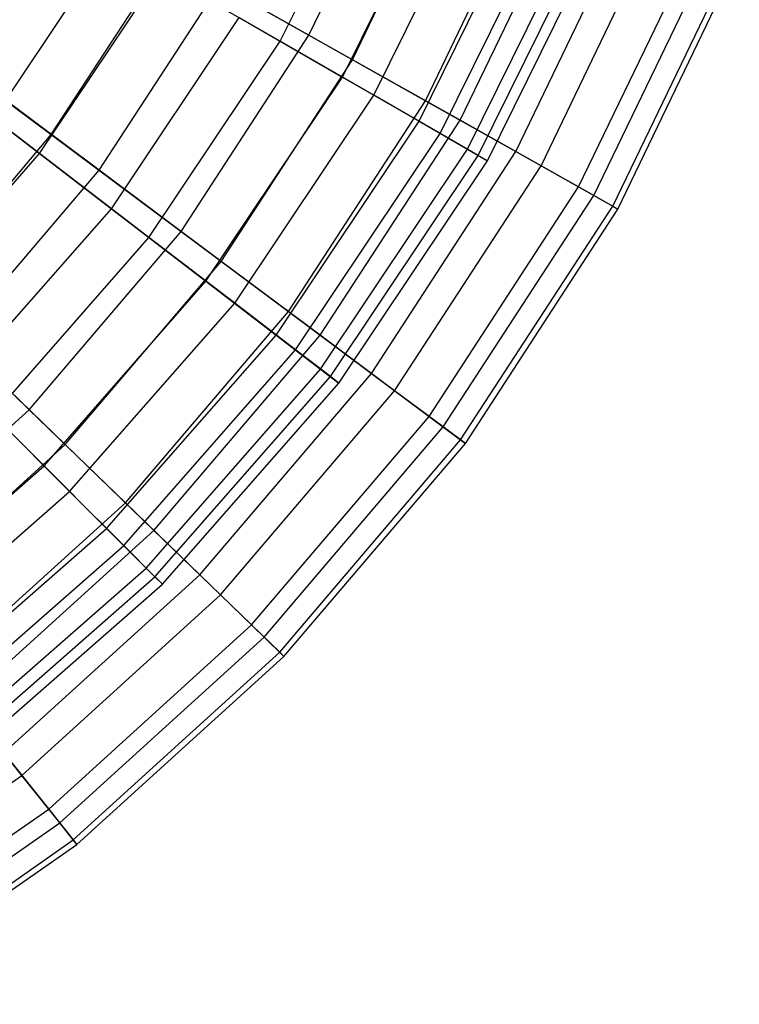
# Model space of a CAD drawing. Extents: x 0.2 to 40.1, y -6.7 to 6.7.
# Tile 241 of 256: x 20.2 to 21, y -5.5 to -4.4. Entities that reach past the tile are written whole.
import ezdxf

# ---------------------------------------------------------------- set-up
doc = ezdxf.new("R2010")
doc.units = 0
doc.header["$MEASUREMENT"] = 0
doc.layers.get('0').update_dxf_attribs({"color": 13, "linetype": 'CONTINUOUS'})

# ---------------------------------------------------------------- blocks, each defined once
blk = doc.blocks.new('SNOWBALL_XIV_PM3_STL')
at = {"color": 0}
for p, q in [((20.5116, -4.4131, 3.938), (20.6246, -4.1839, 3.938)), ((20.5116, -4.4131, 3.938), (20.6246, -4.1839, 3.938)), ((20.5426, -4.4066, 1.5808), (20.6525, -4.1783, 1.5808)), ((20.5426, -4.4066, 1.5808), (20.6525, -4.1783, 1.5808)), ((20.5898, -4.4332, 4.0804), (20.7027, -4.1987, 4.0804)), ((20.5898, -4.4332, 4.0804), (20.7027, -4.1987, 4.0804)), ((20.5789, -4.4519, 1.971), (20.6964, -4.2137, 1.971)), ((20.5789, -4.4519, 1.971), (20.6964, -4.2137, 1.971)), ((20.6128, -4.4715, 3.6724), (20.7326, -4.2287, 3.6724)), ((20.6128, -4.4715, 3.6724), (20.7326, -4.2287, 3.6724)), ((20.6687, -4.4776, 1.835), (20.7866, -4.2326, 1.835)), ((20.6687, -4.4776, 1.835), (20.7866, -4.2326, 1.835)), ((20.7062, -4.4987, 3.8201), (20.8265, -4.2488, 3.8201)), ((20.7062, -4.4987, 3.8201), (20.8265, -4.2488, 3.8201)), ((20.6617, -4.4997, 2.245), (20.7847, -4.2503, 2.245)), ((20.6617, -4.4997, 2.245), (20.7847, -4.2503, 2.245)), ((20.6846, -4.5129, 3.3942), (20.8091, -4.2604, 3.3942)), ((20.6846, -4.5129, 3.3942), (20.8091, -4.2604, 3.3942)), ((20.7142, -4.53, 2.5288), (20.8407, -4.2735, 2.5288)), ((20.7142, -4.53, 2.5288), (20.8407, -4.2735, 2.5288)), ((20.7258, -4.5367, 3.1079), (20.8531, -4.2786, 3.1079)), ((20.7258, -4.5367, 3.1079), (20.8531, -4.2786, 3.1079)), ((20.7664, -4.5326, 2.1052), (20.8906, -4.2747, 2.1052)), ((20.7664, -4.5326, 2.1052), (20.8906, -4.2747, 2.1052)), ((20.7357, -4.5424, 2.818), (20.8636, -4.2829, 2.818)), ((20.7357, -4.5424, 2.818), (20.8636, -4.2829, 2.818)), ((20.7936, -4.5479, 3.5453), (20.9195, -4.2865, 3.5453)), ((20.7936, -4.5479, 3.5453), (20.9195, -4.2865, 3.5453)), ((20.2018, -4.4966, 1.4692), (20.3283, -4.3072, 1.4692)), ((20.2018, -4.4966, 1.4692), (20.3283, -4.3072, 1.4692)), ((20.8343, -4.5708, 2.3872), (20.9628, -4.304, 2.3872)), ((20.8343, -4.5708, 2.3872), (20.9628, -4.304, 2.3872)), ((20.8508, -4.5801, 3.2602), (20.9803, -4.3111, 3.2602)), ((20.8508, -4.5801, 3.2602), (20.9803, -4.3111, 3.2602)), ((20.2641, -4.5142, 1.3464), (20.3901, -4.3207, 1.3464)), ((20.2641, -4.5142, 1.3464), (20.3901, -4.3207, 1.3464)), ((20.3901, -4.3207, 1.3464), (20.5426, -4.4066, 1.5808)), ((20.3901, -4.3207, 1.3464), (20.5426, -4.4066, 1.5808)), ((20.8713, -4.5917, 2.6767), (21.0021, -4.3199, 2.6767)), ((20.8713, -4.5917, 2.6767), (21.0021, -4.3199, 2.6767)), ((20.8768, -4.5948, 2.9692), (21.008, -4.3223, 2.9692)), ((20.8768, -4.5948, 2.9692), (21.008, -4.3223, 2.9692)), ((20.2514, -4.5347, 4.187), (20.3825, -4.3385, 4.187)), ((20.2514, -4.5347, 4.187), (20.3825, -4.3385, 4.187)), ((20.5116, -4.4131, 3.938), (20.3825, -4.3385, 4.187)), ((20.5116, -4.4131, 3.938), (20.3825, -4.3385, 4.187)), ((20.3159, -4.5528, 4.3222), (20.4463, -4.3523, 4.3222)), ((20.3159, -4.5528, 4.3222), (20.4463, -4.3523, 4.3222)), ((20.5898, -4.4332, 4.0804), (20.4463, -4.3523, 4.3222)), ((20.5898, -4.4332, 4.0804), (20.4463, -4.3523, 4.3222)), ((20.329, -4.5943, 1.711), (20.4672, -4.3874, 1.711)), ((20.329, -4.5943, 1.711), (20.4672, -4.3874, 1.711)), ((20.4672, -4.3874, 1.711), (20.5789, -4.4519, 1.971)), ((20.4672, -4.3874, 1.711), (20.5789, -4.4519, 1.971)), ((20.1017, -4.3929, 1.1354), (20.2641, -4.5142, 1.3464)), ((20.1017, -4.3929, 1.1354), (20.2641, -4.5142, 1.3464)), ((20.4044, -4.6188, 1.5808), (20.5426, -4.4066, 1.5808)), ((20.4044, -4.6188, 1.5808), (20.5426, -4.4066, 1.5808)), ((20.5426, -4.4066, 1.5808), (20.6687, -4.4776, 1.835)), ((20.5426, -4.4066, 1.5808), (20.6687, -4.4776, 1.835)), ((20.3697, -4.6255, 3.938), (20.5116, -4.4131, 3.938)), ((20.3697, -4.6255, 3.938), (20.5116, -4.4131, 3.938)), ((20.6128, -4.4715, 3.6724), (20.5116, -4.4131, 3.938)), ((20.6128, -4.4715, 3.6724), (20.5116, -4.4131, 3.938)), ((20.2514, -4.5347, 4.187), (20.1094, -4.4258, 4.4154)), ((20.2514, -4.5347, 4.187), (20.1094, -4.4258, 4.4154)), ((20.3159, -4.5528, 4.3222), (20.1609, -4.4371, 4.5418)), ((20.3159, -4.5528, 4.3222), (20.1609, -4.4371, 4.5418)), ((20.4478, -4.6513, 4.0804), (20.5898, -4.4332, 4.0804)), ((20.4478, -4.6513, 4.0804), (20.5898, -4.4332, 4.0804)), ((20.7062, -4.4987, 3.8201), (20.5898, -4.4332, 4.0804)), ((20.7062, -4.4987, 3.8201), (20.5898, -4.4332, 4.0804)), ((20.4313, -4.6728, 1.971), (20.5789, -4.4519, 1.971)), ((20.4313, -4.6728, 1.971), (20.5789, -4.4519, 1.971)), ((20.5789, -4.4519, 1.971), (20.6617, -4.4997, 2.245)), ((20.5789, -4.4519, 1.971), (20.6617, -4.4997, 2.245)), ((20.4624, -4.6966, 3.6724), (20.6128, -4.4715, 3.6724)), ((20.4624, -4.6966, 3.6724), (20.6128, -4.4715, 3.6724)), ((20.6846, -4.5129, 3.3942), (20.6128, -4.4715, 3.6724)), ((20.6846, -4.5129, 3.3942), (20.6128, -4.4715, 3.6724)), ((20.5204, -4.7054, 1.835), (20.6687, -4.4776, 1.835)), ((20.5204, -4.7054, 1.835), (20.6687, -4.4776, 1.835)), ((20.6687, -4.4776, 1.835), (20.7664, -4.5326, 2.1052)), ((20.6687, -4.4776, 1.835), (20.7664, -4.5326, 2.1052)), ((20.2018, -4.4966, 1.4692), (20.329, -4.5943, 1.711)), ((20.2018, -4.4966, 1.4692), (20.329, -4.5943, 1.711)), ((20.5072, -4.731, 2.245), (20.6617, -4.4997, 2.245)), ((20.5072, -4.731, 2.245), (20.6617, -4.4997, 2.245)), ((20.5549, -4.7311, 3.8201), (20.7062, -4.4987, 3.8201)), ((20.5549, -4.7311, 3.8201), (20.7062, -4.4987, 3.8201)), ((20.6617, -4.4997, 2.245), (20.7142, -4.53, 2.5288)), ((20.6617, -4.4997, 2.245), (20.7142, -4.53, 2.5288)), ((20.7936, -4.5479, 3.5453), (20.7062, -4.4987, 3.8201)), ((20.7936, -4.5479, 3.5453), (20.7062, -4.4987, 3.8201)), ((20.1145, -4.6899, 1.3464), (20.2641, -4.5142, 1.3464)), ((20.1145, -4.6899, 1.3464), (20.2641, -4.5142, 1.3464)), ((20.2641, -4.5142, 1.3464), (20.4044, -4.6188, 1.5808)), ((20.2641, -4.5142, 1.3464), (20.4044, -4.6188, 1.5808)), ((20.5282, -4.7471, 3.3942), (20.6846, -4.5129, 3.3942)), ((20.5282, -4.7471, 3.3942), (20.6846, -4.5129, 3.3942)), ((20.7258, -4.5367, 3.1079), (20.6846, -4.5129, 3.3942)), ((20.7258, -4.5367, 3.1079), (20.6846, -4.5129, 3.3942)), ((20.0958, -4.7121, 4.187), (20.2514, -4.5347, 4.187)), ((20.0958, -4.7121, 4.187), (20.2514, -4.5347, 4.187)), ((20.3697, -4.6255, 3.938), (20.2514, -4.5347, 4.187)), ((20.3697, -4.6255, 3.938), (20.2514, -4.5347, 4.187)), ((20.5553, -4.7679, 2.5288), (20.7142, -4.53, 2.5288)), ((20.5553, -4.7679, 2.5288), (20.7142, -4.53, 2.5288)), ((20.5659, -4.776, 3.1079), (20.7258, -4.5367, 3.1079)), ((20.5659, -4.776, 3.1079), (20.7258, -4.5367, 3.1079)), ((20.6103, -4.7725, 2.1052), (20.7664, -4.5326, 2.1052)), ((20.6103, -4.7725, 2.1052), (20.7664, -4.5326, 2.1052)), ((20.7142, -4.53, 2.5288), (20.7357, -4.5424, 2.818)), ((20.7142, -4.53, 2.5288), (20.7357, -4.5424, 2.818)), ((20.7357, -4.5424, 2.818), (20.7258, -4.5367, 3.1079)), ((20.7357, -4.5424, 2.818), (20.7258, -4.5367, 3.1079)), ((20.7664, -4.5326, 2.1052), (20.8343, -4.5708, 2.3872)), ((20.7664, -4.5326, 2.1052), (20.8343, -4.5708, 2.3872)), ((20.5749, -4.783, 2.818), (20.7357, -4.5424, 2.818)), ((20.5749, -4.783, 2.818), (20.7357, -4.5424, 2.818)), ((20.1608, -4.7348, 4.3222), (20.3159, -4.5528, 4.3222)), ((20.1608, -4.7348, 4.3222), (20.3159, -4.5528, 4.3222)), ((20.4478, -4.6513, 4.0804), (20.3159, -4.5528, 4.3222)), ((20.4478, -4.6513, 4.0804), (20.3159, -4.5528, 4.3222)), ((20.6353, -4.7912, 3.5453), (20.7936, -4.5479, 3.5453)), ((20.6353, -4.7912, 3.5453), (20.7936, -4.5479, 3.5453)), ((20.8508, -4.5801, 3.2602), (20.7936, -4.5479, 3.5453)), ((20.8508, -4.5801, 3.2602), (20.7936, -4.5479, 3.5453)), ((20.6727, -4.8191, 2.3872), (20.8343, -4.5708, 2.3872)), ((20.6727, -4.8191, 2.3872), (20.8343, -4.5708, 2.3872)), ((20.8343, -4.5708, 2.3872), (20.8713, -4.5917, 2.6767)), ((20.8343, -4.5708, 2.3872), (20.8713, -4.5917, 2.6767)), ((20.6879, -4.8304, 3.2602), (20.8508, -4.5801, 3.2602)), ((20.6879, -4.8304, 3.2602), (20.8508, -4.5801, 3.2602)), ((20.8768, -4.5948, 2.9692), (20.8508, -4.5801, 3.2602)), ((20.8768, -4.5948, 2.9692), (20.8508, -4.5801, 3.2602)), ((20.165, -4.7813, 1.711), (20.329, -4.5943, 1.711)), ((20.165, -4.7813, 1.711), (20.329, -4.5943, 1.711)), ((20.329, -4.5943, 1.711), (20.4313, -4.6728, 1.971)), ((20.329, -4.5943, 1.711), (20.4313, -4.6728, 1.971)), ((20.7067, -4.8445, 2.6767), (20.8713, -4.5917, 2.6767)), ((20.7067, -4.8445, 2.6767), (20.8713, -4.5917, 2.6767)), ((20.7118, -4.8483, 2.9692), (20.8768, -4.5948, 2.9692)), ((20.7118, -4.8483, 2.9692), (20.8768, -4.5948, 2.9692)), ((20.8713, -4.5917, 2.6767), (20.8768, -4.5948, 2.9692)), ((20.8713, -4.5917, 2.6767), (20.8768, -4.5948, 2.9692)), ((20.2402, -4.8117, 1.5808), (20.4044, -4.6188, 1.5808)), ((20.2402, -4.8117, 1.5808), (20.4044, -4.6188, 1.5808)), ((20.4044, -4.6188, 1.5808), (20.5204, -4.7054, 1.835)), ((20.4044, -4.6188, 1.5808), (20.5204, -4.7054, 1.835)), ((20.2012, -4.8176, 3.938), (20.3697, -4.6255, 3.938)), ((20.2012, -4.8176, 3.938), (20.3697, -4.6255, 3.938)), ((20.4624, -4.6966, 3.6724), (20.3697, -4.6255, 3.938)), ((20.4624, -4.6966, 3.6724), (20.3697, -4.6255, 3.938)), ((20.2791, -4.8494, 4.0804), (20.4478, -4.6513, 4.0804)), ((20.2791, -4.8494, 4.0804), (20.4478, -4.6513, 4.0804)), ((20.5549, -4.7311, 3.8201), (20.4478, -4.6513, 4.0804)), ((20.5549, -4.7311, 3.8201), (20.4478, -4.6513, 4.0804)), ((20.2562, -4.8725, 1.971), (20.4313, -4.6728, 1.971)), ((20.2562, -4.8725, 1.971), (20.4313, -4.6728, 1.971)), ((20.4313, -4.6728, 1.971), (20.5072, -4.731, 2.245)), ((20.4313, -4.6728, 1.971), (20.5072, -4.731, 2.245)), ((20.1145, -4.6899, 1.3464), (20.2402, -4.8117, 1.5808)), ((20.1145, -4.6899, 1.3464), (20.2402, -4.8117, 1.5808)), ((20.2839, -4.9002, 3.6724), (20.4624, -4.6966, 3.6724)), ((20.2839, -4.9002, 3.6724), (20.4624, -4.6966, 3.6724)), ((20.5282, -4.7471, 3.3942), (20.4624, -4.6966, 3.6724)), ((20.5282, -4.7471, 3.3942), (20.4624, -4.6966, 3.6724)), ((20.3442, -4.9124, 1.835), (20.5204, -4.7054, 1.835)), ((20.3442, -4.9124, 1.835), (20.5204, -4.7054, 1.835)), ((20.5204, -4.7054, 1.835), (20.6103, -4.7725, 2.1052)), ((20.5204, -4.7054, 1.835), (20.6103, -4.7725, 2.1052)), ((20.2791, -4.8494, 4.0804), (20.1608, -4.7348, 4.3222)), ((20.2791, -4.8494, 4.0804), (20.1608, -4.7348, 4.3222)), ((20.3238, -4.9401, 2.245), (20.5072, -4.731, 2.245)), ((20.3238, -4.9401, 2.245), (20.5072, -4.731, 2.245)), ((20.3751, -4.9423, 3.8201), (20.5549, -4.7311, 3.8201)), ((20.3751, -4.9423, 3.8201), (20.5549, -4.7311, 3.8201)), ((20.5072, -4.731, 2.245), (20.5553, -4.7679, 2.5288)), ((20.5072, -4.731, 2.245), (20.5553, -4.7679, 2.5288)), ((20.6353, -4.7912, 3.5453), (20.5549, -4.7311, 3.8201)), ((20.6353, -4.7912, 3.5453), (20.5549, -4.7311, 3.8201)), ((20.3425, -4.9588, 3.3942), (20.5282, -4.7471, 3.3942)), ((20.3425, -4.9588, 3.3942), (20.5282, -4.7471, 3.3942)), ((20.5659, -4.776, 3.1079), (20.5282, -4.7471, 3.3942)), ((20.5659, -4.776, 3.1079), (20.5282, -4.7471, 3.3942)), ((20.3667, -4.983, 2.5288), (20.5553, -4.7679, 2.5288)), ((20.3667, -4.983, 2.5288), (20.5553, -4.7679, 2.5288)), ((20.5553, -4.7679, 2.5288), (20.5749, -4.783, 2.818)), ((20.5553, -4.7679, 2.5288), (20.5749, -4.783, 2.818)), ((20.165, -4.7813, 1.711), (20.2562, -4.8725, 1.971)), ((20.165, -4.7813, 1.711), (20.2562, -4.8725, 1.971)), ((20.3761, -4.9924, 3.1079), (20.5659, -4.776, 3.1079)), ((20.3761, -4.9924, 3.1079), (20.5659, -4.776, 3.1079)), ((20.4247, -4.9904, 2.1052), (20.6103, -4.7725, 2.1052)), ((20.4247, -4.9904, 2.1052), (20.6103, -4.7725, 2.1052)), ((20.5749, -4.783, 2.818), (20.5659, -4.776, 3.1079)), ((20.5749, -4.783, 2.818), (20.5659, -4.776, 3.1079)), ((20.6103, -4.7725, 2.1052), (20.6727, -4.8191, 2.3872)), ((20.6103, -4.7725, 2.1052), (20.6727, -4.8191, 2.3872)), ((20.3842, -5.0005, 2.818), (20.5749, -4.783, 2.818)), ((20.3842, -5.0005, 2.818), (20.5749, -4.783, 2.818)), ((20.4472, -5.0121, 3.5453), (20.6353, -4.7912, 3.5453)), ((20.4472, -5.0121, 3.5453), (20.6353, -4.7912, 3.5453)), ((20.6879, -4.8304, 3.2602), (20.6353, -4.7912, 3.5453)), ((20.6879, -4.8304, 3.2602), (20.6353, -4.7912, 3.5453)), ((20.0527, -4.982, 1.5808), (20.2402, -4.8117, 1.5808)), ((20.0527, -4.982, 1.5808), (20.2402, -4.8117, 1.5808)), ((20.2402, -4.8117, 1.5808), (20.3442, -4.9124, 1.835)), ((20.2402, -4.8117, 1.5808), (20.3442, -4.9124, 1.835)), ((20.2839, -4.9002, 3.6724), (20.2012, -4.8176, 3.938)), ((20.2839, -4.9002, 3.6724), (20.2012, -4.8176, 3.938)), ((20.4807, -5.0446, 2.3872), (20.6727, -4.8191, 2.3872)), ((20.4807, -5.0446, 2.3872), (20.6727, -4.8191, 2.3872)), ((20.6727, -4.8191, 2.3872), (20.7067, -4.8445, 2.6767)), ((20.6727, -4.8191, 2.3872), (20.7067, -4.8445, 2.6767)), ((20.4943, -5.0578, 3.2602), (20.6879, -4.8304, 3.2602)), ((20.4943, -5.0578, 3.2602), (20.6879, -4.8304, 3.2602)), ((20.7118, -4.8483, 2.9692), (20.6879, -4.8304, 3.2602)), ((20.7118, -4.8483, 2.9692), (20.6879, -4.8304, 3.2602)), ((20.5112, -5.0741, 2.6767), (20.7067, -4.8445, 2.6767)), ((20.5112, -5.0741, 2.6767), (20.7067, -4.8445, 2.6767)), ((20.7067, -4.8445, 2.6767), (20.7118, -4.8483, 2.9692)), ((20.7067, -4.8445, 2.6767), (20.7118, -4.8483, 2.9692)), ((20.0865, -5.0244, 4.0804), (20.2791, -4.8494, 4.0804)), ((20.0865, -5.0244, 4.0804), (20.2791, -4.8494, 4.0804)), ((20.3751, -4.9423, 3.8201), (20.2791, -4.8494, 4.0804)), ((20.3751, -4.9423, 3.8201), (20.2791, -4.8494, 4.0804)), ((20.5157, -5.0786, 2.9692), (20.7118, -4.8483, 2.9692)), ((20.5157, -5.0786, 2.9692), (20.7118, -4.8483, 2.9692)), ((20.0565, -5.0477, 1.971), (20.2562, -4.8725, 1.971)), ((20.0565, -5.0477, 1.971), (20.2562, -4.8725, 1.971)), ((20.2562, -4.8725, 1.971), (20.3238, -4.9401, 2.245)), ((20.2562, -4.8725, 1.971), (20.3238, -4.9401, 2.245)), ((20.0803, -5.0787, 3.6724), (20.2839, -4.9002, 3.6724)), ((20.0803, -5.0787, 3.6724), (20.2839, -4.9002, 3.6724)), ((20.3425, -4.9588, 3.3942), (20.2839, -4.9002, 3.6724)), ((20.3425, -4.9588, 3.3942), (20.2839, -4.9002, 3.6724)), ((20.1429, -5.0951, 1.835), (20.3442, -4.9124, 1.835)), ((20.1429, -5.0951, 1.835), (20.3442, -4.9124, 1.835)), ((20.3442, -4.9124, 1.835), (20.4247, -4.9904, 2.1052)), ((20.3442, -4.9124, 1.835), (20.4247, -4.9904, 2.1052)), ((20.1147, -5.1235, 2.245), (20.3238, -4.9401, 2.245)), ((20.1147, -5.1235, 2.245), (20.3238, -4.9401, 2.245)), ((20.3238, -4.9401, 2.245), (20.3667, -4.983, 2.5288)), ((20.3238, -4.9401, 2.245), (20.3667, -4.983, 2.5288)), ((20.1698, -5.1288, 3.8201), (20.3751, -4.9423, 3.8201)), ((20.1698, -5.1288, 3.8201), (20.3751, -4.9423, 3.8201)), ((20.4472, -5.0121, 3.5453), (20.3751, -4.9423, 3.8201)), ((20.4472, -5.0121, 3.5453), (20.3751, -4.9423, 3.8201)), ((20.1308, -5.1445, 3.3942), (20.3425, -4.9588, 3.3942)), ((20.1308, -5.1445, 3.3942), (20.3425, -4.9588, 3.3942)), ((20.3761, -4.9924, 3.1079), (20.3425, -4.9588, 3.3942)), ((20.3761, -4.9924, 3.1079), (20.3425, -4.9588, 3.3942)), ((20.1516, -5.1716, 2.5288), (20.3667, -4.983, 2.5288)), ((20.1516, -5.1716, 2.5288), (20.3667, -4.983, 2.5288)), ((20.3667, -4.983, 2.5288), (20.3842, -5.0005, 2.818)), ((20.3667, -4.983, 2.5288), (20.3842, -5.0005, 2.818)), ((20.1597, -5.1822, 3.1079), (20.3761, -4.9924, 3.1079)), ((20.1597, -5.1822, 3.1079), (20.3761, -4.9924, 3.1079)), ((20.2128, -5.1828, 2.1052), (20.4247, -4.9904, 2.1052)), ((20.2128, -5.1828, 2.1052), (20.4247, -4.9904, 2.1052)), ((20.3842, -5.0005, 2.818), (20.3761, -4.9924, 3.1079)), ((20.3842, -5.0005, 2.818), (20.3761, -4.9924, 3.1079)), ((20.4247, -4.9904, 2.1052), (20.4807, -5.0446, 2.3872)), ((20.4247, -4.9904, 2.1052), (20.4807, -5.0446, 2.3872)), ((20.1667, -5.1913, 2.818), (20.3842, -5.0005, 2.818)), ((20.1667, -5.1913, 2.818), (20.3842, -5.0005, 2.818)), ((20.2323, -5.2073, 3.5453), (20.4472, -5.0121, 3.5453)), ((20.2323, -5.2073, 3.5453), (20.4472, -5.0121, 3.5453)), ((20.4943, -5.0578, 3.2602), (20.4472, -5.0121, 3.5453)), ((20.4943, -5.0578, 3.2602), (20.4472, -5.0121, 3.5453)), ((20.2614, -5.2437, 2.3872), (20.4807, -5.0446, 2.3872)), ((20.2614, -5.2437, 2.3872), (20.4807, -5.0446, 2.3872)), ((20.4807, -5.0446, 2.3872), (20.5112, -5.0741, 2.6767)), ((20.4807, -5.0446, 2.3872), (20.5112, -5.0741, 2.6767)), ((20.2732, -5.2585, 3.2602), (20.4943, -5.0578, 3.2602)), ((20.2732, -5.2585, 3.2602), (20.4943, -5.0578, 3.2602)), ((20.5157, -5.0786, 2.9692), (20.4943, -5.0578, 3.2602)), ((20.5157, -5.0786, 2.9692), (20.4943, -5.0578, 3.2602)), ((20.2879, -5.2769, 2.6767), (20.5112, -5.0741, 2.6767)), ((20.2879, -5.2769, 2.6767), (20.5112, -5.0741, 2.6767)), ((20.2918, -5.2819, 2.9692), (20.5157, -5.0786, 2.9692)), ((20.2918, -5.2819, 2.9692), (20.5157, -5.0786, 2.9692)), ((20.5112, -5.0741, 2.6767), (20.5157, -5.0786, 2.9692)), ((20.5112, -5.0741, 2.6767), (20.5157, -5.0786, 2.9692)), ((20.2323, -5.2073, 3.5453), (20.1698, -5.1288, 3.8201)), ((20.2323, -5.2073, 3.5453), (20.1698, -5.1288, 3.8201)), ((20.2128, -5.1828, 2.1052), (20.2614, -5.2437, 2.3872)), ((20.2128, -5.1828, 2.1052), (20.2614, -5.2437, 2.3872)), ((19.9943, -5.3733, 3.5453), (20.2323, -5.2073, 3.5453)), ((19.9943, -5.3733, 3.5453), (20.2323, -5.2073, 3.5453)), ((20.2732, -5.2585, 3.2602), (20.2323, -5.2073, 3.5453)), ((20.2732, -5.2585, 3.2602), (20.2323, -5.2073, 3.5453)), ((20.0185, -5.4132, 2.3872), (20.2614, -5.2437, 2.3872)), ((20.0185, -5.4132, 2.3872), (20.2614, -5.2437, 2.3872)), ((20.2614, -5.2437, 2.3872), (20.2879, -5.2769, 2.6767)), ((20.2614, -5.2437, 2.3872), (20.2879, -5.2769, 2.6767)), ((20.0283, -5.4294, 3.2602), (20.2732, -5.2585, 3.2602)), ((20.0283, -5.4294, 3.2602), (20.2732, -5.2585, 3.2602)), ((20.2918, -5.2819, 2.9692), (20.2732, -5.2585, 3.2602)), ((20.2918, -5.2819, 2.9692), (20.2732, -5.2585, 3.2602)), ((20.0405, -5.4495, 2.6767), (20.2879, -5.2769, 2.6767)), ((20.0405, -5.4495, 2.6767), (20.2879, -5.2769, 2.6767)), ((20.0438, -5.4549, 2.9692), (20.2918, -5.2819, 2.9692)), ((20.0438, -5.4549, 2.9692), (20.2918, -5.2819, 2.9692)), ((20.2879, -5.2769, 2.6767), (20.2918, -5.2819, 2.9692)), ((20.2879, -5.2769, 2.6767), (20.2918, -5.2819, 2.9692))]:
    blk.add_line(p, q, dxfattribs=at)
blk = doc.blocks.new('GRUPUJ_1')
at = {"color": 0}
blk.add_blockref('SNOWBALL_XIV_PM3_STL', (-0.2062, 6.6596, -0.5119), dxfattribs=at)

msp = doc.modelspace()

# ---------------------------------------------------------------- block references
at = {"color": 0}
msp.add_blockref('GRUPUJ_1', (0.2062, -6.6596, 0.5119), dxfattribs=at)

doc.saveas('drawing.dxf')
